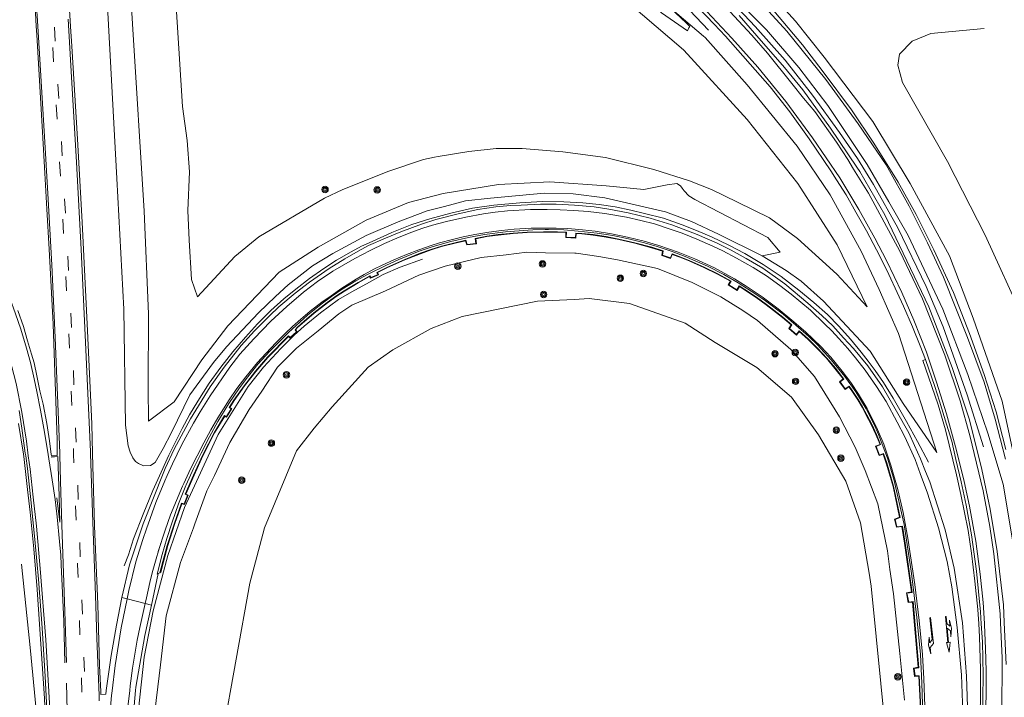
# Model space of a CAD drawing. Extents: x 177628 to 188968, y 384226 to 390673.
# Tile 9 of 256: x 177870 to 178076, y 387010 to 387152. Entities that reach past the tile are written whole.
import ezdxf

# ---------------------------------------------------------------- set-up
doc = ezdxf.new("R2010")
doc.units = 0
doc.linetypes.add('VW-3-9_STREEP', pattern=[12, 3, -9])
for name, color, linetype, lineweight in [('1220', 253, 'Continuous', 13), ('1223', 253, 'Continuous', 13), ('2901', 253, 'Continuous', 13), ('B-AF-CULT-GD', 253, 'HEKWERK', 13), ('B-AF-HOUT-GD', 253, 'HOUTWAL', 13), ('B-BP-BOOM-GD', 253, 'Continuous', 13), ('B-GL-RAIL-GD', 253, 'GELEIDERAIL', 13), ('B-MK-ASSTRP-GD', 253, 'VW-3-9_STREEP', 13), ('B-MK-PIJL-GD', 253, 'Continuous', 13), ('B-MK-STRP-GD', 253, 'Continuous', 13), ('B-MK-VLAK-GD', 253, 'Continuous', 13), ('B-TR-SLOO-GD', 253, 'Continuous', 13), ('B-TR-TALB-GD', 253, 'Continuous', 13), ('B-TR-TALO-GD', 253, 'Continuous', 13), ('B-VH-BNDH-GD', 253, 'Continuous', 13), ('B-VH-GOOT-GD', 253, 'Continuous', 13), ('B-VH-HFDR-GD', 8, 'Continuous', 13), ('B-VH-MATE-GD', 253, 'Continuous', 13)]:
    doc.layers.add(name, color=color, linetype=linetype, lineweight=lineweight)
doc.linetypes.add('GELEIDERAIL', pattern='A,28,-5,[107,ProvincieNB.shx,S=1,R=0,X=0,Y=0],-5', length=38)
doc.linetypes.add('HEKWERK', pattern='A,7,-1.5,[1,ProvNB.shx,S=0.75,R=0,X=0,Y=0],-1.5', length=10)
doc.linetypes.add('HOUTWAL', pattern='A,8,-1,[1,ProvNB.shx,S=0.75,R=45,X=0,Y=0],-1,8,-1,[4,ProvNB.shx,S=0.75,R=0,X=0,Y=0],-1', length=20)

# ---------------------------------------------------------------- blocks, each defined once
blk = doc.blocks.new('2901_2901', base_point=(177628.113717, 385871.174588))
at = {"layer": '2901'}
for radius in [0.675, 0.45, 0.225]:
    blk.add_circle((177628.113717, 385871.174588), radius, dxfattribs=at)
blk = doc.blocks.new('1220_1220', base_point=(177627.545238, 385871.174588))
at = {"layer": '1220'}
blk.add_polyline3d([(177627.545238, 385871.174588, 0), (177627.545238, 385871.249588, 0), (177632.995238, 385871.249588, 0), (177633.745238, 385870.499588, 0), (177635.045238, 385870.499588, 0), (177633.245238, 385870.199588, 0), (177631.545238, 385870.499588, 0), (177632.745238, 385870.499588, 0), (177632.145238, 385871.099588, 0), (177627.545238, 385871.099588, 0)], close=True, dxfattribs=at)
blk = doc.blocks.new('1223_1223', base_point=(177627.545238, 385871.174588))
at = {"layer": '1223'}
blk.add_polyline3d([(177629.995238, 385871.249588, 0), (177630.595238, 385871.849588, 0), (177631.895238, 385871.849588, 0), (177630.095238, 385872.149588, 0), (177628.395238, 385871.849588, 0), (177629.595238, 385871.849588, 0), (177628.995238, 385871.249588, 0), (177627.545238, 385871.249588, 0), (177627.545238, 385871.174588, 0), (177627.545238, 385871.099588, 0), (177632.995238, 385871.099588, 0), (177632.995238, 385870.799588, 0), (177635.045238, 385871.174588, 0), (177632.995238, 385871.549588, 0), (177632.995238, 385871.249588, 0)], close=True, dxfattribs=at)

msp = doc.modelspace()

# ---------------------------------------------------------------- linework, layer by layer
at = {"layer": 'B-AF-CULT-GD', "flags": 128}
msp.add_lwpolyline([(178072.043, 387150.079), (178060.869, 387149.035), (178056.978, 387147.463), (178054.309, 387144.763), (178053.997, 387142.46), (178054.962, 387138.833), (178064.407, 387122.305), (178072.288, 387106.87), (178080.286, 387089.288), (178088.802, 387065.773), (178093.353, 387039.502), (178094.022, 387022.344), (178093.83, 386995.81), (178090.938, 386975.775), (178089.548, 386964.114), (178088.95, 386957.856), (178090.153, 386955.054), (178093.296, 386953.672), (178095.685, 386954.151), (178098.198, 386955.123), (178101.579, 386956.459)], dxfattribs=at)
at = {"layer": 'B-AF-HOUT-GD', "flags": 128}
for points in [[(177880.082, 387256.47), (177882.094, 387255.812), (177884.47, 387255.746), (177884.643, 387255.938), (177883.819, 387272.561), (177880.386, 387291.194), (177886.77, 387280.647), (177893.541, 387268.042), (177898.646, 387259.555), (177909.928, 387244.389), (177921.698, 387228.781), (177931.916, 387217.807), (177942.58, 387206.658), (177954.766, 387196.035), (177969.413, 387183.841), (178004.556, 387153.413), (178009.992, 387149.649), (178010.268, 387150.238), (178010.479, 387150.554), (178009.653, 387151.315), (178006.333, 387154.427)], [(177892.87, 387166.162), (177893.814, 387151.056), (177896.26, 387111.866), (177897.147, 387090.425), (177897.109, 387074.933), (177897.128, 387067.962)], [(177897.128, 387067.962), (177902.539, 387071.971), (177908.347, 387080.814), (177913.775, 387087.903), (177924.51, 387099.109), (177932.638, 387104.38), (177942.697, 387110.02), (177951.575, 387113.693), (177958.795, 387115.592), (177970.428, 387117.499), (177981.169, 387118.02), (177992.948, 387117.215), (178000.847, 387116.45), (178005.712, 387117.378), (178007.731, 387117.71), (178008.479, 387117.177), (178008.828, 387116.738), (178009.26, 387116.176), (178010.245, 387115.097), (178011.524, 387114.328), (178026.764, 387106.366), (178029.374, 387103.321), (178025.609, 387102.552)]]:
    msp.add_lwpolyline(points, dxfattribs=at)
at = {"layer": 'B-GL-RAIL-GD', "flags": 128}
for points in [[(177954.384, 387211.238), (177962.436, 387204.271), (177974.775, 387193.921), (177985.095, 387185.557), (177995.224, 387177.512), (177999.33, 387174.001), (178007.431, 387166.866), (178015.899, 387159.101), (178019.476, 387155.463), (178024.116, 387150.509), (178030.408, 387143.452), (178036.096, 387136.189), (178041.808, 387128.323), (178045.547, 387122.923), (178048.908, 387117.492), (178053.978, 387108.423), (178059.921, 387096.16), (178063.463, 387087.679), (178068.513, 387073.491), (178071.94, 387062.567)], [(177949.212, 387206.748), (177956.944, 387199.831), (177960.795, 387196.485), (177963.602, 387194.143), (177967.55, 387190.909), (177972.365, 387187.111), (177977.614, 387183.005), (177990.656, 387172.462), (177997.977, 387166.273), (178002.043, 387162.539), (178004.792, 387159.826), (178007.834, 387156.715), (178014.359, 387149.767)], [(178060.429, 387059.387), (178058.135, 387063.678), (178055.792, 387067.896), (178053.04, 387072.767), (178050.965, 387076.073), (178049.237, 387078.576), (178047.783, 387080.476), (178046.285, 387082.406), (178044.084, 387085.11), (178041.643, 387087.811), (178039.244, 387090.256), (178036.425, 387092.753), (178033.29, 387095.356), (178029.542, 387098.253), (178025.797, 387100.715), (178021.951, 387103.047), (178018.648, 387104.806), (178014.966, 387106.496), (178011.873, 387107.873), (178008.834, 387109.026), (178004.956, 387110.419), (178000.964, 387111.424), (177998.08, 387112.122), (177994.806, 387112.77), (177991.472, 387113.304), (177988.044, 387113.65), (177984.103, 387113.868), (177979.617, 387113.937), (177974.852, 387113.654), (177969.417, 387113.158), (177964.948, 387112.514), (177960.448, 387111.483), (177956.019, 387110.321), (177952.301, 387109.09), (177948.097, 387107.437), (177943.962, 387105.552), (177941.718, 387104.55), (177939.548, 387103.387), (177936.496, 387101.608), (177933.881, 387099.866), (177930.878, 387097.801), (177928.01, 387095.559), (177925.505, 387093.559), (177922.778, 387091.08), (177920, 387088.31), (177917.468, 387085.528), (177914.83, 387082.482), (177912.33, 387079.237), (177909.883, 387075.878), (177907.498, 387072.114), (177905.759, 387069.294), (177904.176, 387066.429), (177903, 387064.054), (177901.442, 387060.841), (177899.795, 387057.275), (177898.032, 387053.449), (177896.066, 387048.513), (177894.043, 387043.324), (177892.956, 387040.016), (177892.071, 387037.717)], [(177894.183, 386999.275), (177896.276, 387018.595), (177898.167, 387028.243), (177901.216, 387039.876), (177904.713, 387049.928), (177911.754, 387065.175), (177917.988, 387075.227), (177921.212, 387079.277), (177924.83, 387083.133), (177927.626, 387085.929), (177929.753, 387087.85), (177933.169, 387090.591), (177936.905, 387093.389), (177939.68, 387095.033), (177943.383, 387097.037), (177946.279, 387098.674), (177949.817, 387100.146), (177954.508, 387101.866)], [(177870.609, 387038.063), (177872.408, 387020.631), (177873.679, 387007.536), (177874.434, 386997.073), (177874.919, 386986.725), (177875.121, 386977.909), (177875.17, 386975.77)]]:
    msp.add_lwpolyline(points, dxfattribs=at)
at = {"layer": 'B-MK-ASSTRP-GD', "flags": 128}
for points in [[(177851.207, 387396.711), (177852.073, 387390.991), (177854.639, 387373.603), (177856.254, 387362.398), (177856.523, 387360.449), (177857.889, 387350.549), (177859.25, 387340.46), (177860.521, 387330.379), (177863.18, 387308.491), (177864.571, 387296.831), (177866.081, 387282.945), (177867.444, 387270.123), (177868.95, 387254.29), (177869.696, 387246.443), (177870.639, 387235.754), (177871.885, 387220.725), (177872.65, 387211.092), (177874.195, 387190.141), (177874.92, 387179.951), (177875.67, 387168.927), (177876.338, 387158.527), (177876.561, 387154.917), (177876.914, 387149.208), (177878.183, 387128.482), (177878.829, 387117.503), (177879.429, 387106.31), (177880.222, 387091.168), (177880.752, 387080.065), (177881.427, 387062.54), (177881.485, 387061.02), (177881.647, 387056.78), (177882.021, 387046.483), (177882.322, 387038.001), (177882.658, 387027.907), (177882.984, 387018.523), (177883.348, 387007.554), (177883.796, 386993.086), (177884.158, 386980.467), (177884.572, 386966.56), (177884.689, 386961.897), (177884.981, 386950.156), (177885.529, 386930.815), (177885.855, 386917.351), (177886.399, 386895.521), (177886.573, 386888.587), (177886.753, 386881.413), (177887.059, 386869.118), (177887.337, 386859.236), (177887.429, 386855.126), (177887.584, 386848.298), (177887.83, 386838.286), (177888.09, 386828.397), (177888.239, 386819.629), (177888.314, 386813.96), (177888.479, 386799.94), (177888.584, 386785.053), (177888.644, 386771.862), (177888.639, 386760.045), (177888.63, 386755.138), (177888.616, 386747.789), (177888.616, 386736.21), (177888.66, 386724.53), (177888.741, 386713.279), (177888.871, 386702.339), (177889.084, 386693.122), (177889.347, 386681.599), (177889.676, 386670.652), (177889.982, 386659.084), (177890.296, 386648.008), (177890.725, 386632.879), (177890.756, 386631.79), (177891.53, 386604.715), (177891.542, 386604.292), (177891.86, 386594.707), (177892.186, 386583.988), (177892.628, 386572.547), (177893.089, 386561.271), (177893.375, 386555.205), (177894.132, 386539.11), (177894.526, 386531.648), (177895.11, 386521.074), (177895.979, 386507.253), (177896.098, 386505.363), (177896.871, 386493.553), (177897.741, 386481.805), (177899.12, 386465.035), (177899.971, 386455.386), (177900.134, 386453.537), (177901.115, 386443.743), (177902.632, 386428.646), (177904.106, 386414.98), (177905.481, 386402.817), (177906.945, 386390.065), (177908.38, 386378.098), (177909.864, 386366.466), (177911.246, 386356.009), (177911.603, 386353.302), (177915.412, 386325.716), (177917.61, 386310.165), (177919.533, 386296.871)], [(177920.43, 386297.176), (177918.53, 386310.125), (177916.332, 386325.676), (177912.524, 386353.262), (177912.145, 386356.129), (177910.784, 386366.426), (177909.301, 386378.058), (177907.865, 386390.024), (177906.401, 386402.777), (177905.027, 386414.939), (177903.553, 386428.605), (177902.035, 386443.703), (177901.054, 386453.497), (177900.881, 386455.468), (177900.04, 386464.994), (177898.661, 386481.765), (177897.792, 386493.513), (177897.018, 386505.323), (177896.893, 386507.308), (177896.03, 386521.033), (177895.446, 386531.608), (177895.053, 386539.07), (177894.291, 386555.248), (177894.01, 386561.231), (177893.549, 386572.507), (177893.106, 386583.948), (177892.78, 386594.667), (177892.462, 386604.252), (177892.456, 386604.473), (177891.682, 386631.536), (177891.645, 386632.839), (177891.216, 386647.968), (177890.902, 386659.043), (177890.596, 386670.612), (177890.267, 386681.559), (177890.005, 386693.082), (177889.791, 386702.298), (177889.662, 386713.239), (177889.567, 386727.215), (177889.544, 386739.193), (177889.564, 386752.47), (177889.567, 386755.141), (177889.578, 386765.703), (177889.546, 386776.114), (177889.51, 386789.09), (177889.462, 386802.492), (177889.259, 386816.267), (177888.97, 386830.395), (177888.653, 386844.599), (177888.406, 386855.156), (177888.294, 386859.922), (177887.952, 386872.662), (177887.608, 386886.471), (177887.558, 386888.467), (177887.205, 386902.505), (177886.615, 386924.69), (177885.847, 386951.021), (177885.509, 386961.797), (177885.334, 386967.383), (177884.81, 386984.344), (177884.285, 386999.206), (177883.825, 387013.327), (177883.479, 387023.961), (177883.014, 387035.648), (177882.54, 387049.257), (177882.112, 387061.044), (177882.039, 387063.057), (177881.367, 387080.35), (177880.772, 387093.236), (177880.022, 387107.097), (177879.334, 387119.431), (177878.627, 387131.586), (177877.736, 387145.912), (177877.193, 387154.954), (177877.078, 387156.866), (177876.457, 387166.08), (177875.762, 387177.018), (177875.125, 387186.27), (177874.385, 387196.429), (177873.272, 387211.12), (177872.437, 387221.7), (177871.453, 387233.975), (177870.272, 387247.082), (177869.562, 387254.347), (177869.214, 387257.898), (177868.055, 387270.126), (177866.734, 387282.982), (177865.558, 387293.638), (177864.493, 387303.154), (177863.439, 387311.981), (177861.471, 387327.634), (177860.322, 387336.922), (177859.012, 387346.73), (177857.608, 387357.325), (177857.153, 387360.54), (177855.761, 387370.363), (177854.073, 387381.856), (177851.856, 387396.559)]]:
    msp.add_lwpolyline(points, dxfattribs=at)
at = {"layer": 'B-MK-STRP-GD', "flags": 128}
for points in [[(177952.702, 387210.344), (177958.06, 387205.527), (177962.678, 387201.536), (177966.995, 387197.854), (177970.427, 387194.996), (177974.258, 387191.846), (177976.062, 387190.363), (177982.104, 387185.593), (177988.848, 387180.212), (177994.731, 387175.538), (178002.234, 387169.131), (178005.103, 387166.643), (178009.872, 387162.266), (178014.909, 387157.525), (178018.791, 387153.655), (178023.405, 387148.729), (178026.709, 387144.978), (178031.825, 387138.61), (178034.244, 387135.539)], [(177873.746, 387154.754), (177873.952, 387151.729), (177875.409, 387127.51), (177876.094, 387115.613), (177876.901, 387100.677), (177877.616, 387085.466), (177878.566, 387061.29)], [(178072.229, 387004.697), (178072.445, 387010.601), (178072.472, 387015.7), (178072.349, 387020.396), (178072.145, 387025.323), (178072.125, 387025.623), (178071.827, 387030.054), (178071.236, 387035.962), (178070.295, 387042.835), (178068.959, 387050.207), (178067.844, 387055.33), (178066.293, 387061.813), (178064.183, 387069.48), (178062.112, 387076.116), (178059.951, 387082.378), (178057.341, 387089.11), (178054.789, 387094.873), (178051.614, 387101.539), (178049.152, 387106.254), (178045.822, 387112.251), (178041.834, 387118.868), (178036.124, 387127.25), (178030.549, 387134.806), (178024.654, 387141.993), (178019.251, 387148.12), (178014.01, 387153.671)], [(177884.993, 387061.593), (177883.918, 387085.926), (177883.094, 387103.896), (177882.055, 387122.121), (177881.021, 387139.96), (177880.315, 387152.068)], [(178034.244, 387135.539), (178036.599, 387132.712), (178041.165, 387126.319), (178043.503, 387122.671), (178044.734, 387120.681), (178047.849, 387115.646), (178054.405, 387103.507), (178059.127, 387093.526), (178063.791, 387081.791), (178067.012, 387072.223), (178069.085, 387064.958), (178071.811, 387053.381), (178073.21, 387045.944), (178074.092, 387040.228), (178075.39, 387027.665), (178075.475, 387025.798), (178075.806, 387018.469), (178075.762, 387006.456), (178075.039, 386994.071), (178073.72, 386980.571), (178073.103, 386976.156)], [(177896.735, 387045.444), (177898.69, 387050.97), (177900.564, 387055.485), (177901.07, 387056.595), (177902.182, 387059.034), (177904.141, 387063.092), (177906.555, 387067.513), (177907.974, 387069.931), (177910.03, 387073.275), (177914.165, 387079.232), (177916.259, 387081.944), (177919.187, 387085.207), (177922.77, 387088.848), (177926.078, 387091.953), (177929.631, 387094.98), (177932.538, 387097.177), (177935.762, 387099.313), (177940.348, 387101.971), (177943.53, 387103.689), (177946.53, 387105.138), (177949.161, 387106.268), (177952.065, 387107.401), (177954.604, 387108.309), (177956.609, 387108.949), (177959.501, 387109.738), (177963.601, 387110.669), (177967.266, 387111.32), (177969.683, 387111.667), (177972.313, 387111.942), (177977.077, 387112.213), (177980.064, 387112.264), (177980.621, 387112.274), (177983.311, 387112.185), (177986.209, 387112.067), (177989.18, 387111.846), (177992.678, 387111.42), (177997.195, 387110.638), (178000.169, 387109.968), (178003.041, 387109.217), (178006.135, 387108.228), (178008.865, 387107.263), (178011.948, 387106.069), (178015.285, 387104.551), (178017.329, 387103.612), (178020.231, 387102.074), (178023.691, 387100.088), (178026.482, 387098.342), (178029.295, 387096.348)], [(177997.382, 387106.464), (177994.029, 387107.167), (177990.637, 387107.729), (177988.008, 387108.009), (177984.928, 387108.258), (177982.474, 387108.35), (177980.137, 387108.357), (177979.147, 387108.36), (177977.226, 387108.312), (177973.715, 387108.11), (177971.036, 387107.859), (177968.395, 387107.523), (177965.428, 387107.019), (177962.988, 387106.506), (177960.77, 387105.972), (177958.031, 387105.265), (177956.339, 387104.742), (177953.725, 387103.815), (177951.161, 387102.801), (177948.526, 387101.684), (177946.053, 387100.571), (177944.3, 387099.727), (177942.304, 387098.676), (177940.603, 387097.688), (177937.591, 387095.75), (177935.389, 387094.209), (177933.401, 387092.828), (177930.991, 387090.939), (177929.068, 387089.324), (177927.29, 387087.765), (177925.804, 387086.352), (177923.862, 387084.398), (177921.702, 387082.149), (177919.953, 387080.202), (177917.513, 387077.248), (177915.637, 387074.776), (177914.056, 387072.43), (177911.653, 387068.66), (177910.223, 387066.135), (177908.717, 387063.401), (177905.967, 387057.967), (177904.549, 387054.919), (177904.297, 387054.378), (177902.997, 387051.356), (177901.785, 387048.374), (177900.611, 387045.176), (177899.155, 387040.701)], [(178059.649, 387008.311), (178059.417, 387014.068), (178059.12, 387019.174), (178058.461, 387026.255), (178057.525, 387033.784), (178056.052, 387043.454), (178055.091, 387048.83), (178053.987, 387053.663), (178052.554, 387058.722), (178051.043, 387063.131), (178049.717, 387066.225), (178047.564, 387070.639), (178045.774, 387073.627), (178044.135, 387076.046), (178042.338, 387078.449), (178039.988, 387081.321), (178037.902, 387083.599), (178034.653, 387086.667), (178031.804, 387089.118), (178028.932, 387091.461), (178025.582, 387093.957), (178022.233, 387096.218), (178019.788, 387097.705), (178015.644, 387100.021), (178011.516, 387101.948), (178007.977, 387103.34), (178003.965, 387104.714), (178000.869, 387105.62), (177997.382, 387106.464)], [(177879.648, 387017.419), (177879.429, 387026.137), (177878.91, 387037.905), (177878.783, 387039.923), (177878.56, 387042.784), (177878.042, 387047.928), (177877.604, 387051.585), (177877.01, 387055.701), (177876.328, 387060.093), (177876.187, 387060.956), (177875.415, 387065.689), (177874.557, 387070.273), (177873.818, 387074.179), (177873.244, 387076.786), (177872.479, 387080.217), (177871.628, 387083.236), (177870.454, 387087.2), (177869.32, 387090.422), (177868.101, 387093.733), (177866.974, 387096.389)], [(178029.295, 387096.348), (178031.677, 387094.501), (178035.682, 387091.154), (178038.665, 387088.339), (178040.178, 387086.826), (178041.649, 387085.224), (178043.52, 387083.154), (178045.125, 387081.196), (178047.168, 387078.624), (178049.542, 387075.177), (178051.534, 387072.076), (178053.83, 387067.78), (178055.465, 387064.681), (178057.593, 387059.909), (178058.662, 387057.043), (178060.198, 387052.921), (178062.489, 387045.643)], [(177866.839, 387085.551), (177868.068, 387081.199), (177869.435, 387075.861), (177870.635, 387069.874), (177871.593, 387063.795), (177872.005, 387060.716), (177872.382, 387057.893), (177873.046, 387052.047), (177873.701, 387045.961), (177874.496, 387037.147), (177875.658, 387022.21), (177876.725, 387004.167), (177877.5, 386986.407), (177878.088, 386966.353), (177878.185, 386962.68)], [(177884.993, 387061.593), (177885.009, 387061.155), (177885.532, 387046.8), (177886.035, 387031.528), (177886.376, 387022.562), (177886.821, 387010.595), (177886.813, 387009.423)], [(177878.566, 387061.29), (177878.58, 387060.871), (177878.759, 387055.439), (177879.053, 387046.25), (177879.732, 387026.129), (177879.989, 387017.493)], [(177887.974, 386985.249), (177888.188, 386995.096), (177888.611, 387001.857), (177889.41, 387010.587), (177889.53, 387011.549), (177890.191, 387016.833), (177891.415, 387024.73), (177892.677, 387030.79), (177893.038, 387032.524), (177894.537, 387038.499), (177896.002, 387043.178), (177896.735, 387045.444)], [(178062.489, 387045.643), (178064.291, 387038.577), (178065.281, 387033.27), (178066.415, 387024.761), (178067.305, 387014.863), (178067.601, 387007.068), (178067.36, 386995.954), (178066.656, 386985.33), (178065.778, 386976.556)], [(177899.708, 387042.446), (177898.883, 387039.679), (177897.918, 387036.256), (177897.416, 387034.171), (177896.714, 387031.021), (177896.448, 387029.82), (177895.333, 387024.798), (177894.816, 387022.126), (177893.829, 387016.262), (177893.338, 387012.575), (177893.218, 387011.6), (177892.527, 387005.96), (177891.982, 386999.885), (177891.596, 386993.345), (177891.453, 386987.241), (177891.523, 386981.713), (177891.831, 386969.644), (177892.047, 386961.011)], [(177879.965, 387013.12), (177880.431, 386995.997), (177880.666, 386987.992), (177881.108, 386971.911), (177881.402, 386962.293)]]:
    msp.add_lwpolyline(points, dxfattribs=at)
at = {"layer": 'B-MK-VLAK-GD', "flags": 128}
msp.add_lwpolyline([(177876.761, 387060.457), (177878.158, 387060.588), (177878.462, 387052.24), (177878.61, 387046.837), (177877.975, 387051.949)], dxfattribs=at)
at = {"layer": 'B-TR-SLOO-GD', "flags": 128}
for points in [[(178079.252, 387035.619), (178076.053, 387054.749), (178072.843, 387065.415), (178068.664, 387077.689), (178063.405, 387091.41), (178056.171, 387106.809), (178052.088, 387113.848), (178047.564, 387121.651), (178039.363, 387133.97), (178033.29, 387141.955), (178026.466, 387149.801), (178019.116, 387157.36), (178012.053, 387164.084), (178005.116, 387170.752), (177998.575, 387176.346), (177984.33, 387187.925), (177965.857, 387203.195), (177955.798, 387211.77)], [(177970.547, 387207.351), (177979.368, 387199.786), (177991.513, 387189.86), (178009.745, 387174.637), (178023.668, 387161.524), (178032.547, 387151.616), (178038.582, 387144.137), (178048.771, 387130.657), (178056.537, 387117.713), (178064.828, 387102.563), (178069.749, 387089.539), (178075.811, 387072.126), (178079.247, 387056.173), (178082.699, 387039.937), (178086.509, 387014.244), (178086.235, 387012.269), (178086.422, 387003.873), (178085.367, 386992.747), (178083.626, 386978.818), (178079.818, 386959.551)], [(178076.543, 387060.007), (178074.387, 387068.408), (178072.061, 387076.148), (178068.556, 387085.44), (178063.535, 387098.08), (178060.224, 387105.296), (178056.386, 387112.961), (178051.55, 387121.56), (178045.663, 387130.144), (178038.884, 387139.425), (178030.735, 387149.583), (178023.122, 387157.928)], [(178028.024, 387153.814), (178034.064, 387146.714), (178038.384, 387141.057), (178044.291, 387133.108), (178048.974, 387126.154), (178054.08, 387117.966), (178057.793, 387111.227), (178061.544, 387103.79), (178065.626, 387094.909), (178068.951, 387086.333), (178072.081, 387077.753), (178074.576, 387069.93), (178076.572, 387062.061)]]:
    msp.add_lwpolyline(points, dxfattribs=at)
at = {"layer": 'B-TR-TALB-GD', "flags": 128}
for points in [[(177965.708, 387189.465), (177981.855, 387176.253), (177998.989, 387160.638), (178006.333, 387154.427), (178013.341, 387148.499), (178013.676, 387148.216), (178022.423, 387138.301), (178032.897, 387125.465), (178039.846, 387115.296), (178046.326, 387103.55), (178050.103, 387095.47), (178054.158, 387086.315), (178062.122, 387061.422)], [(177887.717, 387169.981), (177888.778, 387150.878), (177890.562, 387118.746), (177892.012, 387091.412), (177892.313, 387067.103), (177892.884, 387062.809), (177893.322, 387061.469), (177893.87, 387060.27), (177894.469, 387059.492), (177895.055, 387059.082), (177896.105, 387058.602), (177897.548, 387058.697), (177898.547, 387059.326), (177900.213, 387062.206), (177901.986, 387065.583), (177905.834, 387073.463), (177910.772, 387080.261), (177913.499, 387083.533), (177920.15, 387090.632), (177923.717, 387094.056), (177926.406, 387096.449), (177931.498, 387100.477), (177935.724, 387103.064), (177942.724, 387106.796), (177949.392, 387109.679), (177955.494, 387111.941), (177959.111, 387112.892), (177963.511, 387114.049), (177968.707, 387114.591), (177979.98, 387115.673), (177986.017, 387115.497), (177992.659, 387114.67), (178005.327, 387111.757), (178010.781, 387109.711), (178016.467, 387107.105), (178025.609, 387102.552), (178030.593, 387099.497), (178033.768, 387097.228), (178038.462, 387093.075), (178048.215, 387082.582), (178055.085, 387071.677), (178062.122, 387061.422)], [(178055.387, 387009.593), (178054.377, 387019.362), (178053.043, 387031.858), (178052.34, 387036.918), (178051.801, 387040.798), (178049.789, 387050.653), (178047.176, 387057.635), (178045.081, 387062.523), (178041.79, 387068.899), (178036.537, 387077.335), (178031.565, 387082.946), (178024.589, 387089.002), (178021.54, 387091.089), (178016.948, 387093.953), (178010.913, 387096.935), (178003.684, 387099.928), (177995.325, 387101.735), (177991.415, 387102.391), (177986.641, 387103.134), (177986.399, 387103.136), (177980.252, 387103.195), (177976.365, 387103.294), (177972.031, 387102.746), (177966.804, 387102.199), (177959.251, 387100.393), (177953.71, 387098.517), (177946.785, 387095.201), (177939.738, 387092.248), (177937.015, 387090.396), (177932.639, 387086.865), (177928.138, 387083.243), (177924.174, 387079.263), (177920.846, 387074.247), (177918.191, 387070.39), (177914.213, 387063.461), (177910.966, 387056.562), (177909.363, 387053.367), (177906.881, 387046.458), (177906.583, 387045.66), (177903.862, 387038.369), (177900.858, 387027.245), (177899.653, 387016.987), (177898.23, 387004.945)]]:
    msp.add_lwpolyline(points, dxfattribs=at)
at = {"layer": 'B-TR-TALO-GD', "flags": 128}
for points in [[(178047.57, 387091.904), (178041.311, 387104.844), (178033.047, 387117.696), (178022.466, 387131.098), (178009.993, 387144.707), (178009.158, 387145.617), (177994.793, 387157.93), (177970.591, 387177.301), (177963.103, 387183.579), (177952.198, 387192.348), (177937.311, 387205.002)], [(177907.426, 387093.96), (177906.169, 387097.629), (177905.636, 387105.808), (177905.39, 387112.006), (177905.734, 387120.123), (177905.248, 387126.696), (177904.302, 387133.812), (177903.166, 387151.44), (177902.955, 387154.721), (177900.889, 387166.922)], [(178047.57, 387091.904), (178041.184, 387098.709), (178032.965, 387106.207), (178027.133, 387110.468), (178020.441, 387113.777), (178015.005, 387116.442), (178010.373, 387118.234), (178002.919, 387120.603), (177992.832, 387123.114), (177983.853, 387124.318), (177975.356, 387124.973), (177969.909, 387124.969), (177964.192, 387124.381), (177957.815, 387123.314), (177957.032, 387123.156), (177954.708, 387122.685), (177947.424, 387120.277), (177937.843, 387116.392), (177934.017, 387114.61), (177920.276, 387106.557), (177915.256, 387102.374), (177907.426, 387093.96)], [(177912.628, 387002.271), (177918.331, 387034.071), (177920.436, 387041.966), (177921.413, 387045.629), (177928.155, 387061.764), (177931.836, 387066.52), (177935.617, 387070.964), (177943.115, 387079.246), (177948.276, 387082.897), (177956.342, 387087.375), (177962.824, 387089.829), (177978.59, 387093.076), (177986.221, 387093.441), (177989.39, 387093.593), (177997.825, 387092.607), (178009.484, 387088.46), (178015.731, 387084.387), (178024.469, 387079.156), (178031.731, 387073.002), (178037.353, 387065.073), (178043.126, 387055.394), (178046.146, 387046.674), (178047.954, 387036.163), (178048.42, 387033.455), (178051.488, 387002.521)]]:
    msp.add_lwpolyline(points, dxfattribs=at)
at = {"layer": 'B-VH-BNDH-GD', "flags": 128}
msp.add_lwpolyline([(178058.695, 387007.869), (178058.364, 387014.591), (178057.49, 387014.549), (178057.255, 387016.284), (178058.239, 387016.463), (178057.073, 387030.107), (178056.18, 387029.996), (178055.77, 387032.026), (178056.861, 387032.226), (178055.408, 387042.412), (178054.856, 387045.891), (178053.72, 387045.769), (178053.29, 387047.427), (178054.354, 387047.842), (178052.986, 387054.309), (178051.55, 387059.181), (178050.914, 387061.047), (178050.083, 387060.744), (178049.318, 387062.75), (178050.253, 387063.105), (178049.414, 387065.136), (178048.417, 387067.289), (178047.387, 387069.248), (178046.486, 387070.921), (178045.58, 387072.422), (178044.203, 387074.538), (178043.751, 387075.141), (178042.945, 387074.613), (178041.791, 387076.187), (178042.56, 387076.794), (178040.831, 387079.006), (178039.067, 387081.111), (178037.103, 387083.188), (178035.151, 387085.087), (178033.363, 387086.716), (178032.762, 387085.985), (178031.182, 387087.354), (178031.678, 387088.126), (178029.818, 387089.631), (178027.982, 387091.132), (178026.452, 387092.306), (178024.347, 387093.799), (178021.878, 387095.459), (178020.831, 387096.123), (178020.328, 387095.313), (178018.446, 387096.463), (178018.935, 387097.228), (178016.233, 387098.722), (178013.38, 387100.12), (178010.444, 387101.412), (178008.539, 387102.192), (178006.782, 387102.849), (178006.433, 387102.005), (178004.592, 387102.645), (178004.737, 387103.548), (178002.435, 387104.255), (177998.938, 387105.183), (177995.58, 387105.944), (177992.921, 387106.487), (177990.202, 387106.898), (177987.859, 387107.138), (177986.656, 387107.216), (177986.613, 387106.254), (177984.466, 387106.399), (177984.508, 387107.397), (177982.746, 387107.473), (177980.153, 387107.486), (177979.847, 387107.487), (177976.377, 387107.4), (177973.511, 387107.193), (177970.333, 387106.893), (177967.991, 387106.562), (177965.64, 387106.082), (177965.783, 387105.035), (177963.802, 387104.841), (177963.521, 387105.7), (177961.305, 387105.19), (177958.471, 387104.502), (177956.289, 387103.809), (177954.06, 387102.996), (177950.837, 387101.725), (177947.211, 387100.122), (177945.084, 387099.031), (177945.327, 387098.563), (177943.645, 387097.869), (177943.436, 387098.202), (177941.059, 387096.891), (177938.149, 387095.124), (177936.656, 387094.159), (177934.624, 387092.691), (177931.808, 387090.519), (177929.829, 387088.813), (177928.374, 387087.544), (177927.953, 387087.068), (177928.286, 387086.668), (177926.805, 387085.336), (177926.434, 387085.657), (177922.103, 387081.255), (177919.642, 387078.351), (177917.25, 387075.326), (177915.093, 387072.315), (177914.174, 387070.83), (177914.612, 387070.574), (177913.486, 387068.789), (177913.105, 387069.034), (177910.961, 387065.488), (177908.611, 387060.862), (177906.682, 387056.626), (177904.965, 387052.708), (177905.442, 387052.491), (177904.676, 387050.531), (177904.127, 387050.678), (177902.684, 387046.582), (177901.189, 387041.944), (177900.279, 387038.559), (177899.746, 387036.342), (177899.541, 387036.243)], dxfattribs=at)
at = {"layer": 'B-VH-GOOT-GD', "flags": 128}
for points in [[(177898.946, 387035.957), (177900.035, 387040.079), (177901, 387043.408), (177902.119, 387046.858), (177903.461, 387050.648), (177904.987, 387054.476), (177905.073, 387054.667), (177906.585, 387058.049), (177908.146, 387061.258), (177909.895, 387064.691), (177911.645, 387067.9), (177913.944, 387071.674), (177916.237, 387074.931), (177917.933, 387077.22), (177920.07, 387079.853), (177922.578, 387082.59), (177926.461, 387086.499), (177930.424, 387090.107), (177933.328, 387092.432), (177935.422, 387094.012), (177937.72, 387095.55), (177940.553, 387097.289), (177943.019, 387098.635), (177946.935, 387100.626), (177949.556, 387101.788), (177953.808, 387103.498), (177956.754, 387104.501), (177960.435, 387105.565), (177964.126, 387106.417), (177967.471, 387107.001), (177971.897, 387107.586), (177977.591, 387107.97), (177980.143, 387108.043), (177980.864, 387108.064), (177984.11, 387107.967), (177987.101, 387107.737), (177991.053, 387107.301), (177994.36, 387106.785), (177997.594, 387106.078), (178000.654, 387105.312), (178003.384, 387104.563), (178006.75, 387103.429), (178009.471, 387102.438), (178014.182, 387100.392), (178017.55, 387098.626), (178020.56, 387096.905), (178024.277, 387094.534), (178026.281, 387093.114), (178029.961, 387090.309), (178032.659, 387088.014), (178035.38, 387085.665), (178037.196, 387083.916), (178040.022, 387080.8), (178042.867, 387077.279), (178045.173, 387074.085), (178047.347, 387070.507), (178047.515, 387070.23), (178049.05, 387067.251), (178049.966, 387065.149), (178051.802, 387060.245), (178053.159, 387055.855), (178055.296, 387046.373), (178056.844, 387036.095), (178057.99, 387026.903), (178058.745, 387019.129), (178059.031, 387013.152), (178059.302, 387004.346)], [(178059.742, 387080.882), (178061.711, 387075.183), (178062.707, 387072.137), (178064.194, 387067.319), (178065.252, 387063.74), (178066.148, 387059.93), (178067.213, 387055.236), (178068.259, 387050.372), (178069.386, 387044.149), (178070.477, 387036.55), (178071.276, 387028.1), (178071.435, 387025.587), (178071.676, 387021.781), (178071.837, 387014.804), (178071.677, 387005.342), (178071.276, 386998.042), (178070.506, 386989.365), (178069.164, 386977.209)], [(177870.07, 387070.159), (177870.668, 387066.511), (177871.377, 387061.291), (177871.461, 387060.685), (177871.827, 387058.036), (177872.593, 387050.87), (177873.463, 387042.422), (177874.105, 387034.873), (177874.886, 387024.712), (177875.503, 387014.512), (177876.19, 387002.35), (177876.493, 386996.352), (177876.911, 386985.494), (177877.35, 386969.711)]]:
    msp.add_lwpolyline(points, dxfattribs=at)
at = {"layer": 'B-VH-HFDR-GD', "flags": 128}
for points in [[(177869.806, 387091.138), (177871.004, 387087.782), (177871.832, 387084.768), (177872.681, 387081.955), (177873.209, 387080.178), (177873.777, 387077.441), (177874.439, 387074.292), (177875.108, 387071.507), (177875.855, 387067.498), (177876.416, 387063.852), (177876.793, 387060.991), (177876.827, 387060.728), (177877.388, 387060.74), (177878.043, 387060.755), (177878.043, 387060.843), (177878.054, 387064.037), (177877.189, 387088.257), (177876.393, 387103.918), (177875.899, 387112.291), (177875.47, 387119.848), (177874.951, 387128.396), (177873.768, 387148.765), (177873.659, 387150.587), (177873.41, 387154.734)], [(177880.533, 387155.185), (177880.844, 387150.535), (177881.121, 387146.395), (177882.297, 387126.98), (177883.246, 387109.56), (177884.41, 387086.865), (177885.303, 387067.382), (177885.464, 387061.172), (177885.858, 387045.987), (177886.545, 387029.657), (177886.893, 387016.768), (177887.162, 387011.376), (177887.192, 387010.756), (177888.224, 387010.834), (177888.33, 387011.588), (177889.367, 387018.952), (177890.426, 387025.261), (177891.576, 387031.074), (177893.214, 387037.891), (177896.036, 387046.483)], [(178059.742, 387080.882), (178058.627, 387083.752), (178057.023, 387087.712), (178055.155, 387092.02), (178053.86, 387094.893), (178052.13, 387098.635), (178050.217, 387102.502), (178047.406, 387107.8), (178045.221, 387111.669), (178043.142, 387115.323), (178041.171, 387118.453), (178039.984, 387120.34), (178035.452, 387127.027), (178031.382, 387132.669), (178027.234, 387137.919), (178024.15, 387141.45), (178017.939, 387148.528), (178015.548, 387150.999), (178012.112, 387154.551)], [(178020.751, 387152.848), (178024.504, 387148.584), (178030.26, 387141.973), (178034.078, 387137.277), (178039.909, 387129.278), (178045.424, 387121.112), (178046.043, 387120.194), (178051.295, 387111.105), (178060.45, 387091.853), (178065.338, 387079.165), (178068.957, 387068.266), (178071.566, 387057.841), (178073.281, 387049.54), (178074.781, 387040.713), (178076.069, 387029.547), (178076.249, 387025.838), (178076.676, 387017.035)], [(177896.036, 387046.483), (177900.229, 387057.001), (177900.674, 387058.077), (177902.52, 387062.128), (177905.962, 387068.446), (177910.054, 387075.114), (177913.015, 387079.267), (177916.521, 387083.756), (177919.331, 387086.864), (177922.488, 387090.003), (177924.428, 387091.855), (177927.884, 387094.756), (177930.842, 387097.045), (177934.961, 387099.915), (177938.247, 387101.911), (177941.027, 387103.55), (177943.197, 387104.712), (177946.737, 387106.274), (177949.94, 387107.56), (177954.323, 387109.15), (177957.283, 387110.121), (177961.976, 387111.368), (177966.056, 387112.221), (177969.873, 387112.777), (177972.922, 387113.085), (177975.124, 387113.174), (177979.196, 387113.333), (177980.044, 387113.343), (177982.462, 387113.37), (177986.341, 387113.176), (177990.401, 387112.795), (177993.467, 387112.324), (177997.532, 387111.545), (178002.153, 387110.457), (178006.663, 387109.03), (178012.005, 387107.039), (178016.188, 387105.218), (178019.135, 387103.702), (178022.216, 387101.995), (178025.722, 387099.949), (178030.33, 387096.675), (178035.146, 387092.651), (178038.083, 387090.078), (178040.413, 387087.899), (178042.62, 387085.427), (178044.681, 387083.159), (178047.735, 387079.507), (178050.79, 387075.17), (178053.702, 387070.05), (178056.278, 387065.513), (178057.507, 387062.851), (178058.725, 387060.084), (178059.787, 387057.461), (178060.67, 387055.28), (178063.871, 387045.252), (178065.794, 387037.203), (178067.512, 387025.763), (178068.351, 387014.632), (178068.692, 387003.909)], [(178058.799, 387007.867), (178058.463, 387014.691), (178057.581, 387014.649), (178057.371, 387016.198), (178058.35, 387016.376), (178057.168, 387030.214), (178056.264, 387030.102), (178055.892, 387031.941), (178056.978, 387032.14), (178055.511, 387042.423), (178054.944, 387045.996), (178053.8, 387045.873), (178053.413, 387047.361), (178054.473, 387047.775), (178053.087, 387054.329), (178051.649, 387059.206), (178050.98, 387061.172), (178050.145, 387060.867), (178049.452, 387062.688), (178050.388, 387063.044), (178049.509, 387065.172), (178048.511, 387067.329), (178047.479, 387069.29), (178046.577, 387070.966), (178045.668, 387072.47), (178044.289, 387074.591), (178043.779, 387075.272), (178042.974, 387074.744), (178041.933, 387076.163), (178042.704, 387076.773), (178040.913, 387079.064), (178039.145, 387081.173), (178037.178, 387083.253), (178035.224, 387085.155), (178033.357, 387086.856), (178032.754, 387086.123), (178031.316, 387087.368), (178031.815, 387088.143), (178029.885, 387089.704), (178028.048, 387091.206), (178026.515, 387092.381), (178024.408, 387093.877), (178021.937, 387095.538), (178020.803, 387096.257), (178020.299, 387095.446), (178018.589, 387096.49), (178019.08, 387097.259), (178016.284, 387098.807), (178013.426, 387100.206), (178010.487, 387101.499), (178008.58, 387102.28), (178006.731, 387102.972), (178006.381, 387102.126), (178004.707, 387102.707), (178004.853, 387103.613), (178002.467, 387104.347), (177998.966, 387105.276), (177995.605, 387106.037), (177992.942, 387106.581), (177990.219, 387106.993), (177987.872, 387107.233), (177986.565, 387107.318), (177986.522, 387106.356), (177984.574, 387106.487), (177984.616, 387107.488), (177982.752, 387107.569), (177980.152, 387107.581), (177979.85, 387107.583), (177976.376, 387107.495), (177973.507, 387107.288), (177970.326, 387106.988), (177967.978, 387106.656), (177965.533, 387106.157), (177965.674, 387105.12), (177963.876, 387104.943), (177963.591, 387105.813), (177961.286, 387105.282), (177958.448, 387104.594), (177956.261, 387103.899), (177954.029, 387103.084), (177950.803, 387101.813), (177947.172, 387100.208), (177944.953, 387099.069), (177945.192, 387098.608), (177943.689, 387097.989), (177943.475, 387098.331), (177941.013, 387096.973), (177938.1, 387095.204), (177936.604, 387094.238), (177934.568, 387092.766), (177931.749, 387090.592), (177929.768, 387088.884), (177928.308, 387087.611), (177927.826, 387087.066), (177928.152, 387086.674), (177926.808, 387085.465), (177926.432, 387085.789), (177922.034, 387081.318), (177919.568, 387078.41), (177917.175, 387075.382), (177915.014, 387072.366), (177914.039, 387070.791), (177914.477, 387070.535), (177913.459, 387068.923), (177913.077, 387069.169), (177910.878, 387065.532), (177908.525, 387060.901), (177906.594, 387056.662), (177904.838, 387052.653), (177905.319, 387052.435), (177904.619, 387050.646), (177904.068, 387050.794), (177902.593, 387046.609), (177901.098, 387041.968), (177900.186, 387038.579), (177899.541, 387036.243), (177899.2, 387036.079), (177898.946, 387035.957)], [(178068.744, 386977.476), (178069.487, 386983.795), (178070.628, 386996.07), (178070.939, 387001.017), (178071.219, 387006.404), (178071.26, 387010.899), (178071.288, 387016.066), (178071.094, 387022.834), (178070.933, 387025.56), (178070.756, 387028.535), (178070.124, 387034.49), (178069.413, 387040.316), (178068.675, 387045.061), (178067.145, 387052.64), (178066.248, 387056.738), (178063.973, 387066.16), (178062.445, 387071.396), (178059.791, 387079.059), (178059.241, 387080.669), (178059.742, 387080.882)], [(177869.952, 387067.468), (177870.971, 387061.05), (177871.043, 387060.599), (177871.865, 387053.687), (177872.399, 387048.92), (177873.17, 387041.275), (177873.888, 387032.731), (177875.384, 387009.928), (177876.614, 386981.346), (177876.939, 386969.674), (177877.35, 386969.711)], [(177893.509, 386960.835), (177893.455, 386963.15), (177893.102, 386973.357), (177892.744, 386983.697), (177892.78, 386988.623), (177892.934, 386993.811), (177894.459, 387011.576), (177894.522, 387012.313), (177896.394, 387023.111), (177897.772, 387029.479), (177899.2, 387036.079)]]:
    msp.add_lwpolyline(points, dxfattribs=at)
at = {"layer": 'B-VH-MATE-GD', "flags": 128}
msp.add_lwpolyline([(177891.576, 387031.074), (177892.677, 387030.79), (177896.448, 387029.82), (177897.772, 387029.479)], dxfattribs=at)

# ---------------------------------------------------------------- block references
at = {"layer": 'B-BP-BOOM-GD'}
for p in [(177934.106, 387116.419, 20.485), (177945.026, 387116.336, 21.622), (177961.9, 387100.397, 24.221), (177979.628, 387100.85, 22.409), (178000.724, 387098.844, 22.103), (177995.912, 387097.862, 22.04), (177979.858, 387094.46, 20.201), (178028.272, 387082.07, 21.107), (178032.514, 387082.335, 21.722), (177926.031, 387077.655, 25.034), (178032.588, 387076.295, 20.657), (178055.825, 387076.135, 21.491), (178041.113, 387066.086, 20.471), (177922.876, 387063.372, 22.679), (178042.071, 387060.22, 19.976), (177916.662, 387055.615, 23.072), (178053.993, 387014.468, 20.708)]:
    msp.add_blockref('2901_2901', p, dxfattribs=at)
at = {"layer": 'B-MK-PIJL-GD'}
for name, p, rotation in [('1220_1220', (178060.779, 387026.844, 21.119), 276.1098069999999), ('1223_1223', (178064.021, 387027.078, 21.191), 275.455522)]:
    msp.add_blockref(name, p, dxfattribs=dict(at, rotation=rotation))

doc.saveas('drawing.dxf')
